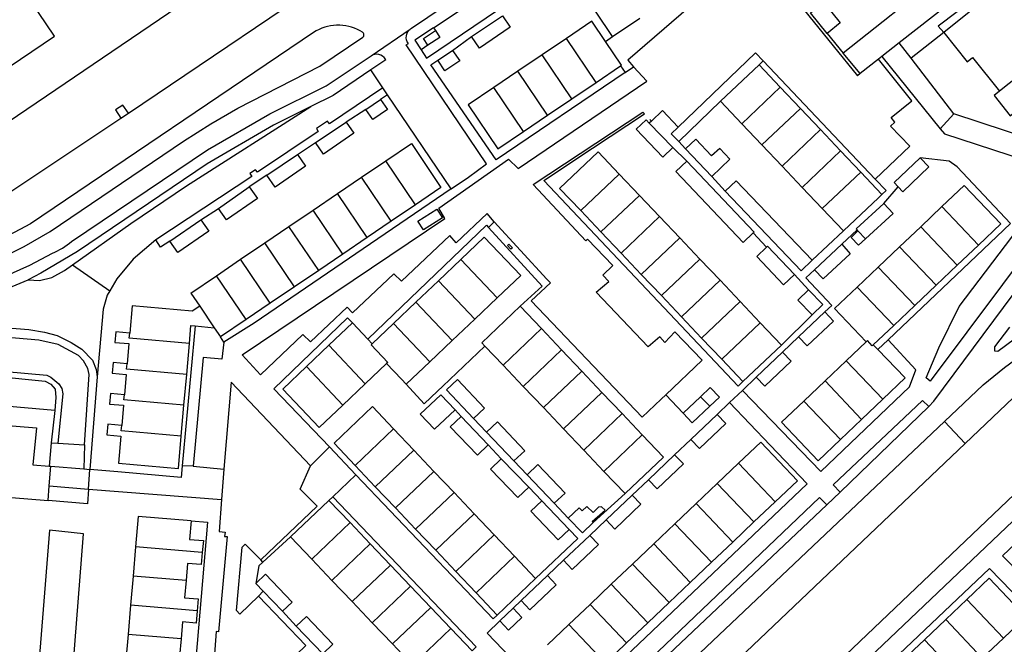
# Model space of a CAD drawing. Header units: metres. Extents: x 89795 to 94000, y 463250 to 466585.
# Tile 7 of 185: x 90657 to 90829, y 463360 to 463468. Entities that reach past the tile are written whole.
import ezdxf

# ---------------------------------------------------------------- set-up
doc = ezdxf.new("R2010")
doc.units = ezdxf.units.M
doc.layers.add('XXX_Background', color=3, linetype='Continuous')

msp = doc.modelspace()

# ---------------------------------------------------------------- linework, layer by layer
at = {"layer": 'XXX_Background'}
for points in [[(90799.78, 463508.93), (90798.87, 463509.59, 0.262539), (90795.32, 463509.81), (90777.16, 463501.36), (90774.7, 463500), (90755.83, 463487.56), (90725.19, 463466.88), (90724.98, 463466.74)], [(90597.08, 463425.69), (90603.59, 463425.41), (90629.6, 463423.22), (90639.95, 463423.45), (90645.77, 463424.65), (90651.94, 463426.49, 0.047652), (90657.71, 463428.89), (90662.23, 463431.5), (90685.47, 463447.22), (90690.23, 463450.23), (90694.96, 463452.98), (90709.21, 463460.28), (90716.71, 463465.34, 0.561781), (90716.64, 463466.22), (90716.26, 463466.44, 0.280169), (90708.14, 463466.16), (90658.82, 463432.86), (90654.1, 463430.31, -0.033317), (90647.04, 463427.68, -0.090497), (90635.02, 463425.88), (90629.82, 463425.94), (90597.38, 463428.72)], [(90735.14, 463440.96), (90738.28, 463443.3), (90724.3, 463464), (90724.66, 463464.26, -0.40952), (90724.98, 463466.74, 0.40952)], [(90573.29, 463421.79, -0.331949), (90574.34, 463422.53), (90600.87, 463422.1), (90628.9, 463419.78), (90633.46, 463419.67), (90638.32, 463419.79, 0.049804), (90644.1, 463420.61), (90649.51, 463421.99), (90654.15, 463423.59), (90658.7, 463425.66), (90662.62, 463427.71, 0.073785), (90665.95, 463429.78), (90689.63, 463445.75), (90700.54, 463452.02), (90710.35, 463456.88), (90718.17, 463462.13)], [(90720.74, 463461.43), (90720.66, 463461.55, 0.398364), (90718.17, 463462.13)], [(90624.19, 463432.91), (90629.69, 463432.44), (90634.55, 463432.35), (90640.15, 463432.62), (90644.59, 463433.77, 0.046171), (90650.68, 463435.81), (90654.7, 463438), (90674.54, 463451.26)]]:
    msp.add_lwpolyline(points, format="xyb", dxfattribs=at)
for points in [[(90729.04, 463467.01), (90776.72, 463498.8), (90779.04, 463500), (90793.19, 463506.56), (90798.41, 463500), (90817.45, 463476.11), (90800.42, 463462.56)], [(90702.32, 463482.67), (90697.73, 463479.66), (90653.21, 463449.44), (90644.14, 463444.94), (90639.34, 463443.56), (90636.86, 463443.16), (90634.35, 463443.03), (90624.75, 463443.42)], [(90663, 463465.55), (90655.95, 463475.97), (90654.95, 463475.3), (90654.39, 463476.16), (90649.16, 463477.22), (90648.29, 463476.64), (90645.37, 463480.94), (90631.59, 463471.62), (90634.5, 463467.31), (90633.64, 463466.75), (90632.66, 463461.52), (90633.24, 463460.7), (90632.22, 463460.01), (90639.28, 463449.54), (90649.26, 463456.28), (90650.92, 463453.8), (90654.72, 463456.36), (90653.05, 463458.83), (90663, 463465.55)], [(90815.4, 463400.99), (90816.25, 463401.91), (90835.32, 463427.55), (90843.03, 463435.72), (90857.68, 463449.14), (90857.98, 463449.91), (90858.03, 463450.86), (90857.86, 463451.75), (90857.11, 463452.91), (90848.18, 463463.25), (90843.76, 463467.83), (90840.12, 463470.47), (90833.97, 463474.35), (90829.02, 463478.15), (90824.24, 463482.08)], [(90760.27, 463465.47), (90754.41, 463474.19), (90758.34, 463476.83), (90756.97, 463478.85), (90758.5, 463479.88), (90759.85, 463477.88)], [(90785.96, 463479.59), (90802.92, 463458.62)], [(90675.87, 463452.13), (90715.33, 463478.77)], [(90726.89, 463463.16), (90727.83, 463461.72), (90748.64, 463475.8)], [(90822.34, 463473.92), (90810.23, 463464.38)], [(90778.67, 463471.31), (90776.85, 463473.45), (90762.91, 463461.33), (90763.93, 463460.21)], [(90823.64, 463472.33), (90817.01, 463467.26), (90817.98, 463466.17)], [(90794.75, 463469.62), (90797.01, 463471.44), (90799.92, 463467.83), (90797.66, 463466.01)], [(90824.43, 463471.35), (90817.98, 463466.17)], [(90735.68, 463465.45), (90741.07, 463469.08)], [(90741.07, 463469.08), (90742.41, 463467.08), (90737.05, 463463.45), (90735.68, 463465.45)], [(90797.66, 463466.01), (90794.75, 463469.62)], [(90759.03, 463464.63), (90756.65, 463468.15), (90752.2, 463465.14)], [(90760.27, 463465.47), (90764.98, 463468.65)], [(90718.17, 463462.13), (90724.98, 463466.74)], [(90729.04, 463467.01), (90725.79, 463464.84), (90726.89, 463463.16)], [(90728.08, 463463.94), (90727.29, 463465.15), (90729.37, 463466.51)], [(90729.37, 463466.51), (90730.16, 463465.29), (90728.08, 463463.94)], [(90729.04, 463467.01), (90729.37, 463466.51)], [(90732.38, 463463.06), (90735.68, 463465.45)], [(90759.03, 463464.63), (90760.27, 463465.47)], [(90797.66, 463466.01), (90800.42, 463462.56)], [(90817.98, 463466.17), (90812.29, 463461.7)], [(90817.98, 463466.17), (90822.05, 463461.07), (90822.99, 463461.82), (90827.69, 463455.94)], [(90728.08, 463463.94), (90726.89, 463463.16)], [(90752.2, 463465.14), (90747.98, 463462.28)], [(90757.39, 463457.48), (90752.2, 463465.14)], [(90761.64, 463460.37), (90761.83, 463460.5), (90759.03, 463464.63)], [(90810.23, 463464.38), (90807.17, 463461.97)], [(90812.29, 463461.7), (90810.23, 463464.38)], [(90732.38, 463463.06), (90733.61, 463461.25), (90731.04, 463459.51), (90729.81, 463461.33)], [(90729.81, 463461.33), (90732.38, 463463.06)], [(90747.98, 463462.28), (90743.76, 463459.42)], [(90753.16, 463454.62), (90747.98, 463462.28)], [(90786.51, 463461.22), (90785.16, 463462.64), (90771.67, 463449.7)], [(90803.41, 463459), (90800.42, 463462.56)], [(90807.17, 463461.97), (90806.58, 463461.51)], [(90807.17, 463461.97), (90817.38, 463449.4)], [(90836.1, 463462.65), (90827.69, 463455.94)], [(90720.74, 463461.43), (90718.11, 463459.68)], [(90762.44, 463459.2), (90739.97, 463443.98), (90728.56, 463460.51), (90729.81, 463461.33)], [(90757.39, 463457.48), (90761.64, 463460.37)], [(90761.64, 463460.37), (90762.44, 463459.2)], [(90762.44, 463459.2), (90763.93, 463460.21)], [(90763.93, 463460.21), (90766.22, 463457.7)], [(90785.79, 463460.53), (90779.09, 463454.18)], [(90785.79, 463460.53), (90786.51, 463461.22)], [(90789.48, 463456.64), (90785.79, 463460.53)], [(90806.05, 463440.63), (90786.51, 463461.22)], [(90806.58, 463461.51), (90803.41, 463459)], [(90808.8, 463451.34), (90812.44, 463454.29), (90806.58, 463461.51)], [(90819.76, 463452.01), (90812.29, 463461.7)], [(90718.11, 463459.68), (90711.57, 463455.19), (90707.66, 463453.28)], [(90720.23, 463456.55), (90718.11, 463459.68)], [(90743.76, 463459.42), (90739.54, 463456.56)], [(90748.94, 463451.76), (90743.76, 463459.42)], [(90803.41, 463459), (90802.92, 463458.62)], [(90739.61, 463433.19), (90738.41, 463434.63), (90733.02, 463429.51), (90731.87, 463430.82), (90723.48, 463422.86), (90722.1, 463424.13), (90714.95, 463417.34), (90714.01, 463418.33), (90707.62, 463412.26), (90706.29, 463413.54), (90698.91, 463406.53), (90695.68, 463410.03), (90731.01, 463433.79), (90729.96, 463435.58), (90742.14, 463444.09), (90743.77, 463442.46), (90766.22, 463457.7)], [(90753.16, 463454.62), (90757.39, 463457.48)], [(90720.23, 463456.55), (90710.93, 463450.25), (90710.57, 463450.75), (90708.63, 463449.44), (90708.91, 463448.94), (90698.34, 463441.81), (90698, 463442.25), (90697, 463441.59), (90697.35, 463441.09), (90680.66, 463430.02)], [(90721.05, 463455.31), (90719.83, 463454.51)], [(90721.05, 463455.31), (90720.23, 463456.55)], [(90732.11, 463438.91), (90721.05, 463455.31)], [(90739.54, 463456.56), (90735.09, 463453.55), (90740.28, 463445.89), (90744.72, 463448.91)], [(90744.72, 463448.91), (90739.54, 463456.56)], [(90789.48, 463456.64), (90782.78, 463450.28)], [(90792.99, 463452.95), (90789.48, 463456.64)], [(90827.69, 463455.94), (90826.75, 463455.19), (90829.55, 463451.66), (90835.79, 463456.64), (90838.24, 463453.57), (90839.18, 463454.32), (90843.86, 463448.45), (90842.92, 463447.7), (90846.75, 463442.91)], [(90675.87, 463452.13), (90674.9, 463453.53), (90673.64, 463452.67), (90674.54, 463451.26)], [(90719.83, 463454.51), (90721.02, 463452.77), (90718.46, 463451.02), (90717.27, 463452.76)], [(90717.27, 463452.76), (90719.83, 463454.51)], [(90748.94, 463451.76), (90753.16, 463454.62)], [(90779.09, 463454.18), (90771.78, 463447.16)], [(90779.09, 463454.18), (90782.78, 463450.28)], [(90707.66, 463453.28), (90701.16, 463450.01), (90689.6, 463443.31), (90666.98, 463428.03), (90660.62, 463424.25), (90658.37, 463423.1)], [(90666.12, 463425.69), (90676.31, 463432.88), (90686, 463439.46), (90707.66, 463453.28)], [(90674.54, 463451.26), (90675.87, 463452.13)], [(90717.27, 463452.76), (90713.82, 463450.57)], [(90744.72, 463448.91), (90748.94, 463451.76)], [(90769.53, 463403.05), (90775.85, 463409.06), (90771.13, 463414.04), (90769.34, 463412.18), (90768.49, 463413.17), (90766.45, 463411.41), (90757.4, 463420.93), (90759.58, 463422.81), (90758.54, 463423.91), (90760.31, 463425.59), (90755.91, 463430.17), (90755.62, 463429.88), (90746.39, 463439.71), (90765.53, 463452.3), (90765.84, 463451.97)], [(90782.98, 463405.35), (90782.16, 463404.57), (90748.29, 463440.41), (90756.78, 463446.04), (90765.84, 463451.97)], [(90771.67, 463449.7), (90768.94, 463452.56), (90767.02, 463450.73)], [(90792.99, 463452.95), (90786.29, 463446.58)], [(90796.5, 463449.25), (90792.99, 463452.95)], [(90819.76, 463452.01), (90817.38, 463449.4)], [(90838.46, 463441.92), (90833.32, 463447.5), (90819.76, 463452.01)], [(90708.47, 463447.03), (90713.82, 463450.57)], [(90713.82, 463450.57), (90715.17, 463448.63), (90709.86, 463444.99), (90708.47, 463447.03)], [(90770.78, 463446.13), (90769.02, 463444.47), (90764.39, 463449.32), (90766.11, 463450.96), (90766.66, 463450.38)], [(90767.02, 463450.73), (90766.66, 463450.38)], [(90766.66, 463450.38), (90770.78, 463446.13)], [(90766.74, 463451.02), (90767.02, 463450.73)], [(90782.78, 463450.28), (90786.29, 463446.58)], [(90808.71, 463449.87), (90809.43, 463450.56), (90808.8, 463451.34)], [(90771.78, 463447.16), (90770.46, 463448.54), (90771.67, 463449.7)], [(90796.5, 463449.25), (90789.79, 463442.89)], [(90800.01, 463445.55), (90796.5, 463449.25)], [(90806.05, 463440.63), (90812.06, 463446.35), (90808.71, 463449.87)], [(90817.38, 463449.4), (90818.08, 463448.54), (90832.14, 463443.93), (90836.31, 463438.63)], [(90705.34, 463444.94), (90708.47, 463447.03)], [(90720.72, 463443.81), (90725.18, 463446.82), (90730.34, 463439.16), (90725.91, 463436.15)], [(90772.99, 463445.9), (90771.78, 463447.16)], [(90777.58, 463441.1), (90780.72, 463444.1), (90778.97, 463445.97), (90777.52, 463444.67), (90774.75, 463447.58), (90772.99, 463445.9)], [(90786.29, 463446.58), (90789.79, 463442.89)], [(90700, 463441.29), (90705.34, 463444.94)], [(90705.34, 463444.94), (90706.76, 463442.87), (90701.42, 463439.21), (90700, 463441.29)], [(90754.72, 463435.13), (90751.03, 463439.01), (90757.75, 463445.37), (90761.43, 463441.49)], [(90770.78, 463446.13), (90773.17, 463443.74)], [(90772.99, 463445.9), (90777.58, 463441.1)], [(90800.01, 463445.55), (90793.3, 463439.19)], [(90803.52, 463441.85), (90800.01, 463445.55)], [(90716.5, 463440.95), (90720.72, 463443.81)], [(90725.91, 463436.15), (90720.72, 463443.81)], [(90773.17, 463443.74), (90771.28, 463441.94), (90783.04, 463429.59), (90784.77, 463431.24)], [(90784.77, 463431.24), (90784.92, 463431.38), (90773.17, 463443.74)], [(90808.27, 463412.61), (90829.6, 463432.92), (90820.32, 463442.76), (90818.95, 463443.76), (90813.89, 463444.35)], [(90813.89, 463444.35), (90809.32, 463440.01), (90810.01, 463439.28)], [(90810.01, 463439.28), (90810.84, 463438.41), (90815.4, 463442.75), (90813.89, 463444.35)], [(90754.72, 463435.13), (90761.43, 463441.49)], [(90761.43, 463441.49), (90764.94, 463437.79)], [(90789.79, 463442.89), (90793.3, 463439.19)], [(90803.52, 463441.85), (90796.81, 463435.49)], [(90807.21, 463437.97), (90803.52, 463441.85)], [(90700, 463441.29), (90696.94, 463439.27)], [(90712.29, 463438.09), (90716.5, 463440.95)], [(90721.69, 463433.29), (90716.5, 463440.95)], [(90732.11, 463438.91), (90735.14, 463440.96)], [(90777.58, 463441.1), (90779.9, 463438.55)], [(90779.9, 463438.55), (90781.8, 463440.34), (90795.02, 463426.48)], [(90806.05, 463440.63), (90807.93, 463438.65), (90807.21, 463437.97)], [(90691.55, 463435.53), (90696.94, 463439.27)], [(90696.94, 463439.27), (90698.34, 463437.23), (90692.94, 463433.53), (90691.55, 463435.53)], [(90732.11, 463438.91), (90697.81, 463415.55), (90692.52, 463412.21)], [(90708.07, 463435.23), (90712.29, 463438.09)], [(90717.48, 463430.43), (90712.29, 463438.09)], [(90795.02, 463426.48), (90793.12, 463424.65), (90779.9, 463438.55)], [(90793.3, 463439.19), (90796.81, 463435.49)], [(90807.21, 463437.97), (90806.6, 463437.39), (90800.5, 463431.61)], [(90807.56, 463436.37), (90810.01, 463439.28)], [(90824.02, 463429.14), (90827.91, 463432.84), (90821.55, 463439.52), (90817.65, 463435.83)], [(90865.29, 463439.33), (90853.81, 463430.12), (90827.41, 463410.6), (90826.87, 463410.62), (90826.88, 463411.38), (90829.48, 463414.85)], [(90758.23, 463431.43), (90764.94, 463437.79)], [(90764.94, 463437.79), (90768.45, 463434.09)], [(90802.87, 463431.81), (90802.7, 463431.99), (90807.56, 463436.37)], [(90807.56, 463436.37), (90809.14, 463434.66), (90804.36, 463430.24), (90803.03, 463431.64), (90802.87, 463431.81)], [(90836.5, 463435.31), (90837.64, 463433.9), (90834.63, 463430.8), (90815.63, 463405.45), (90814.93, 463406), (90817.1, 463411.21), (90820.64, 463418.45), (90831.15, 463432.17), (90834.61, 463437.5), (90834.75, 463437.34)], [(90818.13, 463398.42), (90824.82, 463404.76), (90828.58, 463407.82), (90859.4, 463430.53), (90867.28, 463436.81)], [(90688.51, 463433.54), (90691.55, 463435.53)], [(90703.85, 463432.37), (90708.07, 463435.23)], [(90713.26, 463427.57), (90708.07, 463435.23)], [(90725.91, 463436.15), (90721.69, 463433.29)], [(90727.29, 463431.76), (90726.33, 463433.28), (90729.62, 463435.37), (90730.59, 463433.85), (90727.29, 463431.76)], [(90758.23, 463431.43), (90754.72, 463435.13)], [(90796.81, 463435.49), (90800.5, 463431.61)], [(90817.65, 463435.83), (90813.96, 463432.32)], [(90824.02, 463429.14), (90817.65, 463435.83)], [(90867.84, 463436.09), (90852.8, 463424.14), (90821.71, 463394.54)], [(90688.51, 463433.54), (90689.87, 463431.54), (90684.45, 463427.84), (90683.08, 463429.84)], [(90683.08, 463429.84), (90688.51, 463433.54)], [(90721.69, 463433.29), (90717.48, 463430.43)], [(90739.61, 463433.19), (90738.6, 463432.22)], [(90739.61, 463433.19), (90748.79, 463423.21)], [(90761.74, 463427.73), (90768.45, 463434.09)], [(90768.45, 463434.09), (90771.96, 463430.4)], [(90699.63, 463429.52), (90703.85, 463432.37)], [(90709.04, 463424.71), (90703.85, 463432.37)], [(90717.58, 463412.75), (90738.26, 463432.59), (90738.6, 463432.22)], [(90744.17, 463418.46), (90748.01, 463421.99), (90738.6, 463432.22)], [(90761.74, 463427.73), (90758.23, 463431.43)], [(90784.77, 463431.24), (90787.1, 463428.79)], [(90800.5, 463431.61), (90795.02, 463426.48)], [(90800.22, 463429.3), (90802.87, 463431.81)], [(90804.36, 463430.24), (90803.12, 463429.1), (90801.84, 463430.47), (90803.03, 463431.64)], [(90813.96, 463432.32), (90810.27, 463428.81)], [(90820.32, 463425.63), (90813.96, 463432.32)], [(90680.66, 463430.02), (90676.67, 463426.65), (90673.82, 463423.25), (90672.62, 463421.18)], [(90681.48, 463428.78), (90680.66, 463430.02)], [(90683.08, 463429.84), (90681.48, 463428.78)], [(90695.41, 463426.66), (90699.63, 463429.52)], [(90704.82, 463421.86), (90699.63, 463429.52)], [(90717.48, 463430.43), (90713.26, 463427.57)], [(90733.8, 463426.61), (90737.89, 463430.52), (90744.26, 463423.82), (90740.14, 463419.92)], [(90765.25, 463424.03), (90771.96, 463430.4)], [(90771.96, 463430.4), (90775.47, 463426.7)], [(90800.22, 463429.3), (90801.67, 463427.59), (90796.94, 463423.24), (90795.47, 463424.83)], [(90795.47, 463424.83), (90800.22, 463429.3)], [(90742.79, 463428.65), (90742.54, 463428.41), (90741.93, 463429.04), (90742.18, 463429.28), (90742.79, 463428.65)], [(90765.25, 463424.03), (90761.74, 463427.73)], [(90791.95, 463424.01), (90790.07, 463422.22), (90785.37, 463427.15), (90787.1, 463428.79)], [(90787.1, 463428.79), (90787.25, 463428.95), (90791.95, 463424.01)], [(90810.27, 463428.81), (90806.57, 463425.3)], [(90816.63, 463422.12), (90810.27, 463428.81)], [(90820.32, 463425.63), (90824.02, 463429.14)], [(90691.19, 463423.8), (90695.41, 463426.66)], [(90700.6, 463419), (90695.41, 463426.66)], [(90713.26, 463427.57), (90709.04, 463424.71)], [(90729.89, 463422.9), (90733.8, 463426.61)], [(90733.8, 463426.61), (90740.14, 463419.92)], [(90768.76, 463420.33), (90775.47, 463426.7)], [(90775.47, 463426.7), (90778.98, 463423)], [(90658.37, 463423.1), (90660.35, 463422.98), (90662.52, 463423.5), (90664.7, 463424.68), (90666.12, 463425.69)], [(90666.12, 463425.69), (90672.62, 463421.18)], [(90709.04, 463424.71), (90704.82, 463421.86)], [(90797.25, 463417.49), (90798.45, 463418.6), (90793.96, 463423.43), (90795.47, 463424.83)], [(90806.57, 463425.3), (90802.88, 463421.79)], [(90812.94, 463418.61), (90806.57, 463425.3)], [(90816.63, 463422.12), (90820.32, 463425.63)], [(90653.32, 463421.04), (90655.62, 463421.9), (90658.37, 463423.1)], [(90686.76, 463420.77), (90691.19, 463423.8)], [(90696.38, 463416.14), (90691.19, 463423.8)], [(90725.97, 463419.18), (90729.89, 463422.9)], [(90729.89, 463422.9), (90736.23, 463416.2)], [(90768.7, 463402.26), (90765.43, 463399.17), (90746.08, 463419.43), (90749.42, 463422.54)], [(90748.79, 463423.21), (90749.42, 463422.54)], [(90768.76, 463420.33), (90765.25, 463424.03)], [(90772.27, 463416.64), (90778.98, 463423)], [(90778.98, 463423), (90782.49, 463419.3)], [(90794.42, 463421.35), (90791.95, 463424.01)], [(90672.62, 463421.18), (90672.15, 463420.38), (90671.46, 463417.94), (90670.41, 463406.18)], [(90686.76, 463420.77), (90688.31, 463418.49)], [(90704.82, 463421.86), (90700.6, 463419)], [(90705.18, 463266.36), (90706.62, 463267.96), (90868.27, 463421.85)], [(90707.19, 463264.25), (90851.49, 463401.5), (90864.6, 463413.67), (90866.59, 463415.81), (90867.32, 463416.99), (90868.27, 463421.85)], [(90795.02, 463416.97), (90792.54, 463419.55), (90794.42, 463421.35)], [(90794.42, 463421.35), (90796.89, 463418.76), (90795.02, 463416.97)], [(90802.88, 463421.79), (90798.95, 463418.06), (90804.46, 463412.28)], [(90809.25, 463415.1), (90802.88, 463421.79)], [(90812.94, 463418.61), (90816.63, 463422.12)], [(90700.6, 463419), (90696.38, 463416.14)], [(90722.06, 463415.47), (90725.97, 463419.18)], [(90725.97, 463419.18), (90732.32, 463412.49)], [(90740.14, 463419.92), (90736.23, 463416.2)], [(90772.27, 463416.64), (90768.76, 463420.33)], [(90775.78, 463412.94), (90782.49, 463419.3)], [(90782.49, 463419.3), (90785.99, 463415.6)], [(90688.31, 463418.49), (90686.99, 463417.61), (90676.53, 463418.52), (90676.09, 463413.8)], [(90688.31, 463418.49), (90690.84, 463414.74)], [(90744.17, 463418.46), (90737.47, 463412.1), (90738.01, 463411.53)], [(90747.87, 463414.57), (90744.17, 463418.46)], [(90792.68, 463413.15), (90794.2, 463411.55), (90798.76, 463415.89), (90797.25, 463417.49)], [(90797.25, 463417.49), (90792.68, 463413.15)], [(90809.25, 463415.1), (90812.94, 463418.61)], [(90631.9, 463416.51), (90658.51, 463414.41), (90661.23, 463413.97), (90663.42, 463413.35), (90665.9, 463412.17), (90667.76, 463411), (90669.62, 463409.08), (90670.24, 463407.46), (90670.41, 463406.18)], [(90696.38, 463416.14), (90691.93, 463413.14)], [(90710.89, 463393.99), (90701.22, 463404.1), (90714.08, 463416.43), (90714.9, 463415.57)], [(90714.9, 463415.57), (90710.79, 463411.67)], [(90714.9, 463415.57), (90717.58, 463412.75)], [(90736.23, 463416.2), (90732.32, 463412.49)], [(90775.78, 463412.94), (90772.27, 463416.64)], [(90779.29, 463409.24), (90785.99, 463415.6)], [(90785.99, 463415.6), (90789.69, 463411.71)], [(90795.02, 463416.97), (90789.69, 463411.71)], [(90668.23, 463394.3), (90669.01, 463406.6), (90668.78, 463407.62), (90668.02, 463408.99), (90667.19, 463409.92), (90663.65, 463411.82), (90660.26, 463412.59), (90631.75, 463415)], [(90676.09, 463413.8), (90673.68, 463414.02), (90673.52, 463412.17), (90675.95, 463411.96), (90675.63, 463408.45)], [(90687.48, 463415.08), (90685.24, 463390.68)], [(90686.49, 463411.97), (90686.77, 463415.12), (90687.48, 463415.08)], [(90687.48, 463415.08), (90690.84, 463414.74)], [(90690.84, 463414.74), (90691.93, 463413.14)], [(90718.35, 463411.94), (90722.06, 463415.47)], [(90722.06, 463415.47), (90728.4, 463408.77)], [(90741.17, 463408.2), (90747.87, 463414.57)], [(90751.38, 463410.87), (90747.87, 463414.57)], [(90805.7, 463411.77), (90809.25, 463415.1)], [(90686.49, 463411.97), (90676.01, 463412.9), (90676.09, 463413.8)], [(90692.52, 463412.21), (90692.16, 463409.23), (90688.88, 463409.56), (90687.16, 463390.64)], [(90692.52, 463412.21), (90691.93, 463413.14)], [(90717.58, 463412.75), (90718.35, 463411.94)], [(90732.32, 463412.49), (90728.4, 463408.77)], [(90779.29, 463409.24), (90775.78, 463412.94)], [(90782.89, 463403.8), (90796.56, 463389.71), (90812.02, 463404.46), (90813.09, 463407.39), (90808.27, 463412.61)], [(90792.68, 463413.15), (90789.86, 463410.47)], [(90800.98, 463408.98), (90804.46, 463412.28)], [(90805.7, 463411.77), (90805.53, 463411.57), (90804.67, 463412.49), (90804.46, 463412.28)], [(90806.51, 463410.94), (90808.27, 463412.61)], [(90686.02, 463406.6), (90686.49, 463411.97)], [(90710.79, 463411.67), (90706.88, 463407.95)], [(90710.79, 463411.67), (90717.15, 463404.97)], [(90718.35, 463411.94), (90718.15, 463411.75), (90721.06, 463408.69), (90720.86, 463408.5)], [(90738.01, 463411.53), (90730.68, 463404.57)], [(90738.01, 463411.53), (90741.17, 463408.2)], [(90744.68, 463404.51), (90751.38, 463410.87)], [(90754.9, 463407.17), (90751.38, 463410.87)], [(90782.98, 463405.35), (90789.69, 463411.71)], [(90785.3, 463406.13), (90786.81, 463404.54), (90791.38, 463408.88), (90789.86, 463410.47)], [(90789.86, 463410.47), (90785.3, 463406.13)], [(90805.7, 463411.77), (90806.51, 463410.94)], [(90807.35, 463402.27), (90811.28, 463405.99), (90806.51, 463410.94)], [(90632.35, 463409.07), (90661.66, 463406.48), (90662.37, 463406.13), (90663.73, 463404.94), (90664.25, 463404.14), (90664.43, 463403.22), (90663.59, 463394.59)], [(90728.4, 463408.77), (90724.3, 463404.87)], [(90782.98, 463405.35), (90779.29, 463409.24)], [(90800.98, 463408.98), (90797.29, 463405.47)], [(90807.35, 463402.27), (90800.98, 463408.98)], [(90634.06, 463394.51), (90635.3, 463408.02), (90661.38, 463405.44), (90662.35, 463404.92), (90663.12, 463404), (90663.21, 463402.55), (90663.04, 463400.29)], [(90675.63, 463408.45), (90673.21, 463408.66), (90673.05, 463406.82), (90675.48, 463406.6), (90675.16, 463403.06)], [(90686.02, 463406.6), (90675.55, 463407.52), (90675.63, 463408.45)], [(90706.88, 463407.95), (90702.78, 463404.05), (90709.11, 463397.34)], [(90706.88, 463407.95), (90713.23, 463401.26)], [(90720.86, 463408.5), (90717.15, 463404.97)], [(90720.86, 463408.5), (90723.46, 463405.76)], [(90741.17, 463408.2), (90744.68, 463404.51)], [(90748.2, 463400.81), (90754.9, 463407.17)], [(90758.41, 463403.47), (90754.9, 463407.17)], [(90670.41, 463406.18), (90669.12, 463390.04)], [(90685.55, 463401.22), (90686.02, 463406.6)], [(90724.3, 463404.87), (90723.46, 463405.76)], [(90731.32, 463403.89), (90733.22, 463405.69), (90737.93, 463400.72), (90736.04, 463398.93)], [(90785.3, 463406.13), (90782.89, 463403.8)], [(90797.29, 463405.47), (90793.6, 463401.96)], [(90803.66, 463398.76), (90797.29, 463405.47)], [(90861.82, 463406.25), (90859.3, 463404.42), (90828.23, 463374.99), (90841.73, 463361.24), (90844.3, 463363.54)], [(90707.6, 463390.69), (90693.76, 463405.23), (90692.52, 463390.09)], [(90717.15, 463404.97), (90713.23, 463401.26)], [(90729.74, 463403.68), (90727.43, 463401.49), (90724.3, 463404.87)], [(90730.68, 463404.57), (90729.74, 463403.68)], [(90736.04, 463398.93), (90731.32, 463403.89)], [(90744.68, 463404.51), (90748.2, 463400.81)], [(90775.57, 463402.72), (90777.28, 463404.34), (90778.87, 463402.66), (90777.18, 463401.05)], [(90780.65, 463401.7), (90782.89, 463403.8)], [(90663.04, 463400.29), (90639.8, 463402.34), (90638.96, 463394.12)], [(90675.16, 463403.06), (90672.74, 463403.27), (90672.57, 463401.43), (90675.01, 463401.22), (90674.7, 463397.71)], [(90685.55, 463401.22), (90675.08, 463402.14), (90675.16, 463403.06)], [(90732.81, 463400.41), (90729.21, 463397.04), (90726.74, 463399.67), (90730.34, 463403.05)], [(90730.34, 463403.05), (90732.81, 463400.41)], [(90751.71, 463397.11), (90758.41, 463403.47)], [(90761.92, 463399.78), (90758.41, 463403.47)], [(90768.7, 463402.26), (90769.53, 463403.05)], [(90769.53, 463403.05), (90772.54, 463399.83)], [(90772.54, 463399.83), (90775.57, 463402.72)], [(90775.57, 463402.72), (90777.18, 463401.05)], [(90793.6, 463401.96), (90789.71, 463398.26), (90796.08, 463391.55), (90799.97, 463395.25)], [(90799.97, 463395.25), (90793.6, 463401.96)], [(90815.4, 463400.99), (90814.28, 463402.03), (90798.68, 463387.36), (90799.91, 463386.07)], [(90803.66, 463398.76), (90807.35, 463402.27)], [(90663.04, 463400.29), (90662.42, 463394.67)], [(90685.07, 463395.84), (90685.55, 463401.22)], [(90713.23, 463401.26), (90709.11, 463397.34)], [(90711.7, 463394.61), (90718.41, 463400.98)], [(90722.09, 463397.09), (90718.41, 463400.98)], [(90733.85, 463399.29), (90732.81, 463400.41)], [(90740.6, 463363.65), (90738.37, 463361.52), (90751.91, 463347.41), (90794.18, 463387.53), (90787.73, 463394.28), (90780.65, 463401.7)], [(90748.2, 463400.81), (90751.71, 463397.11)], [(90777.18, 463401.05), (90774.13, 463398.16), (90772.54, 463399.83)], [(90778.47, 463399.62), (90780.65, 463401.7)], [(90799.91, 463386.07), (90815.4, 463400.99)], [(90641.58, 463393.91), (90642.09, 463398.75), (90659.83, 463397.31), (90659.18, 463390.84)], [(90692.52, 463279.49), (90818.13, 463398.42)], [(90738.57, 463394.3), (90736.69, 463392.51), (90731.93, 463397.48), (90733.85, 463399.29)], [(90733.85, 463399.29), (90738.57, 463394.3)], [(90736.04, 463398.93), (90738.3, 463396.53)], [(90755.22, 463393.41), (90761.92, 463399.78)], [(90765.43, 463396.08), (90761.92, 463399.78)], [(90773.9, 463395.28), (90775.42, 463393.69), (90779.99, 463398.03), (90778.47, 463399.62)], [(90778.47, 463399.62), (90773.9, 463395.28)], [(90799.97, 463395.25), (90803.66, 463398.76)], [(90818.13, 463398.42), (90821.71, 463394.54)], [(90674.7, 463397.71), (90672.27, 463397.93), (90672.1, 463396.07), (90674.56, 463395.85), (90674.13, 463391.12), (90684.57, 463390.2), (90685.07, 463395.84)], [(90685.07, 463395.84), (90674.61, 463396.76), (90674.7, 463397.71)], [(90722.09, 463397.09), (90715.39, 463390.73)], [(90725.6, 463393.4), (90722.09, 463397.09)], [(90738.3, 463396.53), (90740.18, 463398.31), (90744.95, 463393.3), (90743.06, 463391.54)], [(90751.71, 463397.11), (90755.22, 463393.41)], [(90743.06, 463391.54), (90738.3, 463396.53)], [(90758.73, 463389.71), (90765.43, 463396.08)], [(90762.43, 463385.83), (90769.12, 463392.19), (90765.43, 463396.08)], [(90773.9, 463395.28), (90771.07, 463392.59)], [(90662.42, 463394.67), (90662.04, 463390.61)], [(90662.42, 463394.67), (90663.59, 463394.59)], [(90663.59, 463394.59), (90668.23, 463394.3)], [(90668.23, 463394.3), (90668.07, 463390.14)], [(90821.71, 463394.54), (90696.45, 463275.47)], [(90707.6, 463390.69), (90710.89, 463393.99)], [(90710.89, 463393.99), (90715.52, 463389.12)], [(90711.7, 463394.61), (90715.39, 463390.73)], [(90718.9, 463387.03), (90725.6, 463393.4)], [(90729.11, 463389.7), (90725.6, 463393.4)], [(90738.57, 463394.3), (90740.86, 463391.9)], [(90755.22, 463393.41), (90758.73, 463389.71)], [(90788.58, 463384.4), (90792.46, 463388.08), (90786.1, 463394.81), (90782.21, 463391.11)], [(90745.63, 463386.97), (90743.73, 463385.16), (90738.99, 463390.11), (90740.86, 463391.9)], [(90740.86, 463391.9), (90745.63, 463386.97)], [(90743.06, 463391.54), (90745.34, 463389.12)], [(90766.5, 463388.25), (90768.02, 463386.66), (90772.59, 463391), (90771.07, 463392.59)], [(90771.07, 463392.59), (90766.5, 463388.25)], [(90659.18, 463390.84), (90662.04, 463390.61)], [(90662.04, 463390.61), (90662.32, 463390.59)], [(90662.05, 463387.16), (90662.32, 463390.59)], [(90662.32, 463390.59), (90668.07, 463390.14)], [(90668.07, 463390.14), (90669.12, 463390.04)], [(90668.88, 463386.63), (90669.12, 463390.04)], [(90685.24, 463390.68), (90685.04, 463388.65), (90674, 463389.63), (90669.12, 463390.04)], [(90687.16, 463390.64), (90685.24, 463390.68)], [(90687.16, 463390.64), (90692.52, 463390.09)], [(90692.52, 463390.09), (90692.11, 463384.83)], [(90705.78, 463386.59), (90707.6, 463390.69)], [(90715.39, 463390.73), (90718.9, 463387.03)], [(90745.34, 463389.12), (90747.22, 463390.92), (90751.99, 463385.91), (90750.08, 463384.15)], [(90782.21, 463391.11), (90778.51, 463387.6)], [(90788.58, 463384.4), (90782.21, 463391.11)], [(90711.49, 463385.28), (90715.52, 463389.12)], [(90740.15, 463364.67), (90739.44, 463364), (90715.52, 463389.12)], [(90722.41, 463383.34), (90729.11, 463389.7)], [(90732.62, 463386.01), (90729.11, 463389.7)], [(90750.08, 463384.15), (90745.34, 463389.12)], [(90758.73, 463389.71), (90762.43, 463385.83)], [(90766.5, 463388.25), (90763.68, 463385.58)], [(90661.87, 463384.63), (90662.05, 463387.16)], [(90668.88, 463386.63), (90668.71, 463384.06), (90661.87, 463384.63)], [(90662.05, 463387.16), (90668.88, 463386.63)], [(90668.88, 463386.63), (90692.11, 463384.83)], [(90698.93, 463374.29), (90708.75, 463383.66), (90705.78, 463386.59)], [(90718.9, 463387.03), (90722.41, 463383.34)], [(90747.94, 463384.55), (90745.63, 463386.97)], [(90778.51, 463387.6), (90774.81, 463384.09)], [(90784.89, 463380.89), (90778.51, 463387.6)], [(90646.21, 463385.91), (90661.87, 463384.63)], [(90692.11, 463384.83), (90691.68, 463379.23), (90692.73, 463379.09), (90692.64, 463378.33), (90693.07, 463378.33), (90691.55, 463361.75), (90691.18, 463361.78), (90690.33, 463350.81), (90690.83, 463350.81), (90689.42, 463336.2)], [(90710.82, 463384.64), (90711.49, 463385.28)], [(90711.49, 463385.28), (90736.47, 463359.11), (90735.77, 463358.44)], [(90725.92, 463379.64), (90732.62, 463386.01)], [(90736.13, 463382.31), (90732.62, 463386.01)], [(90797.59, 463383.85), (90796.32, 463385.17), (90754.12, 463344.88), (90755.16, 463343.78)], [(90762.43, 463385.83), (90756.89, 463380.77)], [(90759.12, 463381.24), (90760.63, 463379.65), (90765.2, 463383.98), (90763.68, 463385.58)], [(90763.68, 463385.58), (90759.12, 463381.24)], [(90797.59, 463383.85), (90799.91, 463386.07)], [(90704.12, 463378.28), (90710.82, 463384.64)], [(90714.51, 463380.77), (90710.82, 463384.64)], [(90722.41, 463383.34), (90725.92, 463379.64)], [(90752.69, 463379.6), (90750.79, 463377.78), (90746.03, 463382.76), (90747.94, 463384.55)], [(90747.94, 463384.55), (90752.69, 463379.6)], [(90750.08, 463384.15), (90752.53, 463381.56)], [(90756.89, 463380.77), (90756.72, 463380.95), (90758.99, 463382.92), (90758.35, 463383.53), (90757.82, 463383.49), (90756.86, 463382.56), (90755.76, 463383.58), (90754.94, 463382.82), (90754.42, 463383.36), (90752.53, 463381.56)], [(90755.16, 463343.78), (90797.59, 463383.85)], [(90774.81, 463384.09), (90771.12, 463380.58)], [(90781.19, 463377.38), (90774.81, 463384.09)], [(90784.89, 463380.89), (90788.58, 463384.4)], [(90686.8, 463381.08), (90677.58, 463381.86), (90677.12, 463376.55)], [(90729.43, 463375.95), (90736.13, 463382.31)], [(90739.64, 463378.62), (90736.13, 463382.31)], [(90752.53, 463381.56), (90755, 463378.97), (90756.89, 463380.77)], [(90686.8, 463381.08), (90689.63, 463380.84), (90685.89, 463336.54)], [(90686.8, 463381.08), (90686.53, 463377.86), (90688.93, 463377.66), (90688.74, 463375.55)], [(90714.51, 463380.77), (90707.82, 463374.4)], [(90718.02, 463377.08), (90714.51, 463380.77)], [(90725.92, 463379.64), (90729.43, 463375.95)], [(90752.69, 463379.6), (90754.19, 463378.02), (90746.84, 463371.04)], [(90759.12, 463381.24), (90756.29, 463378.56)], [(90771.12, 463380.58), (90767.42, 463377.07)], [(90777.49, 463373.87), (90771.12, 463380.58)], [(90781.19, 463377.38), (90784.89, 463380.89)], [(90693.16, 463293.74), (90672.14, 463315.73), (90672.53, 463316.16), (90666.72, 463322.26), (90665.01, 463324.65), (90664.21, 463327.65), (90664.13, 463328.97), (90668.06, 463378.84), (90662.1, 463379.44), (90659.77, 463350.35)], [(90704.12, 463378.28), (90699.29, 463373.89)], [(90704.12, 463378.28), (90707.82, 463374.4)], [(90732.94, 463372.25), (90739.64, 463378.62)], [(90743.15, 463374.92), (90739.64, 463378.62)], [(90751.72, 463374.22), (90753.24, 463372.62), (90757.8, 463376.96), (90756.29, 463378.56)], [(90756.29, 463378.56), (90751.72, 463374.22)], [(90677.12, 463376.55), (90676.69, 463371.47)], [(90688.74, 463375.55), (90677.12, 463376.55)], [(90695.29, 463364.85), (90694.7, 463365.47), (90695.7, 463376.49), (90696.22, 463377.01)], [(90698.93, 463374.29), (90696.22, 463377.01)], [(90718.02, 463377.08), (90711.33, 463370.71)], [(90721.53, 463373.39), (90718.02, 463377.08)], [(90767.42, 463377.07), (90763.72, 463373.55)], [(90773.8, 463370.35), (90767.42, 463377.07)], [(90777.49, 463373.87), (90781.19, 463377.38)], [(90688.74, 463375.55), (90688.56, 463373.46), (90686.17, 463373.66), (90685.92, 463370.68)], [(90707.82, 463374.4), (90711.33, 463370.71)], [(90729.43, 463375.95), (90732.94, 463372.25)], [(90736.45, 463368.56), (90743.15, 463374.92)], [(90746.84, 463371.04), (90743.15, 463374.92)], [(90699.29, 463373.89), (90698.58, 463373.25), (90698.08, 463370.16)], [(90699.29, 463373.89), (90698.93, 463374.29)], [(90721.53, 463373.39), (90714.85, 463367.02)], [(90725.05, 463369.7), (90721.53, 463373.39)], [(90751.72, 463374.22), (90748.9, 463371.54)], [(90763.72, 463373.55), (90760.03, 463370.04)], [(90770.1, 463366.84), (90763.72, 463373.55)], [(90773.8, 463370.35), (90777.49, 463373.87)], [(90838.41, 463357.97), (90839.48, 463358.87), (90825.94, 463372.77), (90797.83, 463346.13), (90803.89, 463339.73), (90811.18, 463331.92), (90813.77, 463334.51)], [(90676.69, 463371.47), (90676.25, 463366.38)], [(90685.92, 463370.68), (90676.69, 463371.47)], [(90698.08, 463370.16), (90699.76, 463371.77), (90704.39, 463366.94), (90702.71, 463365.33)], [(90732.94, 463372.25), (90736.45, 463368.56)], [(90740.15, 463364.67), (90746.84, 463371.04)], [(90744.33, 463367.2), (90745.85, 463365.6), (90750.41, 463369.94), (90748.9, 463371.54)], [(90748.9, 463371.54), (90744.33, 463367.2)], [(90828.38, 463360.67), (90832.27, 463364.36), (90825.92, 463371.07), (90822.03, 463367.38)], [(90685.92, 463370.68), (90685.66, 463367.68), (90688.05, 463367.47), (90687.87, 463365.38)], [(90699.38, 463368.81), (90698.08, 463370.16)], [(90711.33, 463370.71), (90714.85, 463367.02)], [(90725.05, 463369.7), (90718.35, 463363.33)], [(90728.56, 463366.01), (90725.05, 463369.7)], [(90760.03, 463370.04), (90756.33, 463366.53)], [(90766.4, 463363.33), (90760.03, 463370.04)], [(90770.1, 463366.84), (90773.8, 463370.35)], [(90698.54, 463367.96), (90695.29, 463364.85)], [(90697.77, 463345.36), (90706.23, 463353.41), (90703.58, 463356.3), (90706.77, 463359.35), (90698.54, 463367.96)], [(90698.54, 463367.96), (90699.38, 463368.81)], [(90702.71, 463365.33), (90699.38, 463368.81)], [(90736.45, 463368.56), (90740.15, 463364.67)], [(90676.25, 463366.38), (90675.82, 463361.3)], [(90687.87, 463365.38), (90676.25, 463366.38)], [(90714.85, 463367.02), (90718.35, 463363.33)], [(90728.56, 463366.01), (90721.87, 463359.64)], [(90732.07, 463362.32), (90728.56, 463366.01)], [(90742.92, 463365.86), (90740.6, 463363.65)], [(90740.6, 463363.65), (90742.11, 463362.06), (90744.43, 463364.26), (90742.92, 463365.86)], [(90744.33, 463367.2), (90742.92, 463365.86)], [(90756.33, 463366.53), (90752.64, 463363.02)], [(90762.71, 463359.82), (90756.33, 463366.53)], [(90766.4, 463363.33), (90770.1, 463366.84)], [(90822.03, 463367.38), (90818.32, 463363.87)], [(90822.03, 463367.38), (90828.38, 463360.67)], [(90687.87, 463365.38), (90687.69, 463363.28), (90685.3, 463363.49), (90685.05, 463360.51)], [(90702.71, 463365.33), (90705.12, 463362.73)], [(90705.12, 463362.73), (90706.88, 463364.41), (90711.51, 463359.58), (90709.76, 463357.9)], [(90709.76, 463357.9), (90705.12, 463362.73)], [(90718.35, 463363.33), (90721.87, 463359.64)], [(90752.64, 463363.02), (90748.94, 463359.51)], [(90759.01, 463356.31), (90752.64, 463363.02)], [(90762.71, 463359.82), (90766.4, 463363.33)], [(90818.32, 463363.87), (90814.62, 463360.36)], [(90818.32, 463363.87), (90824.68, 463357.16)], [(90675.82, 463361.3), (90675.37, 463356.22)], [(90685.05, 463360.51), (90675.82, 463361.3)], [(90732.07, 463362.32), (90725.38, 463355.95)], [(90735.77, 463358.44), (90732.07, 463362.32)], [(90824.68, 463357.16), (90828.38, 463360.67)], [(90685.05, 463360.51), (90684.79, 463357.53), (90687.18, 463357.33), (90687, 463355.23)], [(90721.87, 463359.64), (90725.38, 463355.95)], [(90759.01, 463356.31), (90762.71, 463359.82)], [(90814.62, 463360.36), (90810.92, 463356.86)], [(90814.62, 463360.36), (90820.98, 463353.66)]]:
    msp.add_lwpolyline(points, dxfattribs=at)

doc.saveas('drawing.dxf')
